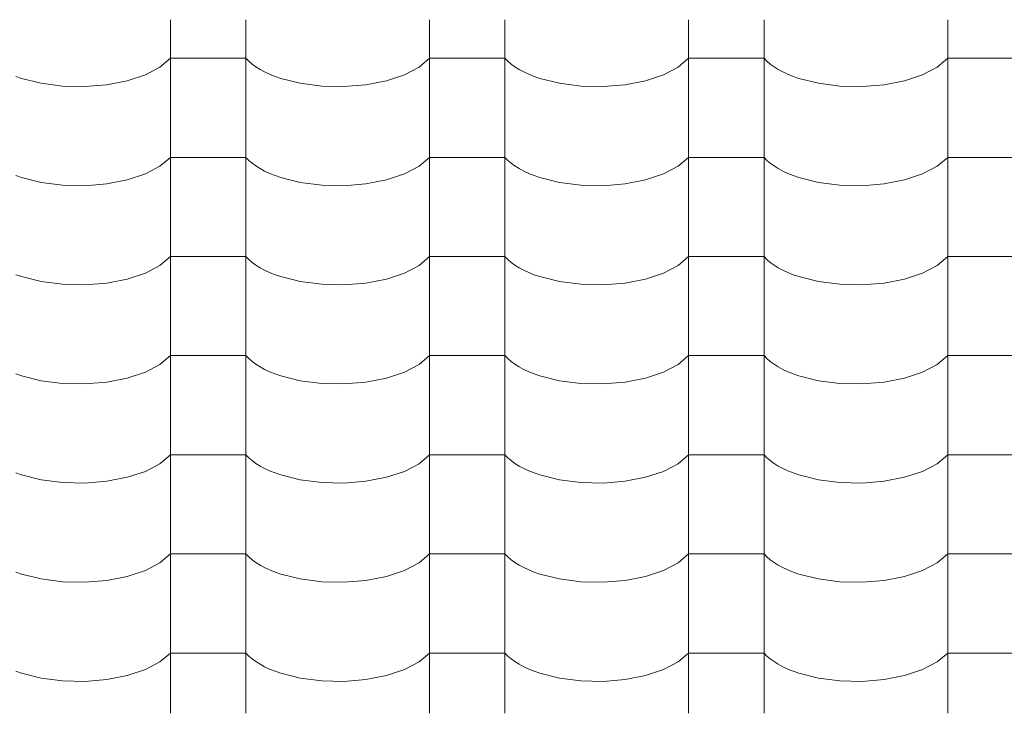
# Model space of a CAD drawing. Header units: millimetres. Extents: x -36478 to 31050, y -14811 to 11827.
# Tile 161 of 217: x -16828 to -16201, y 7904 to 8346. Entities that reach past the tile are written whole.
import ezdxf

# ---------------------------------------------------------------- set-up
doc = ezdxf.new("R2010")
doc.units = ezdxf.units.MM
doc.header["$MEASUREMENT"] = 0
doc.layers.add('Nové_Výplně - Povrchové', color=7, linetype='Continuous')

# ---------------------------------------------------------------- blocks, each defined once
blk = doc.blocks.new('*X13')
at = {"layer": 'Nové_Výplně - Povrchové', "color": 21, "linetype": 'Continuous', "lineweight": 20, "true_color": 0xffaaaa}
for p, q in [((-16731.72, 8345.72), (-16731.72, 8282.84)), ((-16683.69, 8345.72), (-16683.69, 8282.84)), ((-16566.72, 8345.72), (-16566.72, 8282.84)), ((-16518.69, 8345.72), (-16518.69, 8282.84)), ((-16401.72, 8345.72), (-16401.72, 8282.84)), ((-16353.69, 8345.72), (-16353.69, 8282.84)), ((-16236.72, 8345.72), (-16236.72, 8282.84)), ((-16738.39, 8315.5), (-16731.72, 8321.19)), ((-16707.71, 8321.19), (-16731.72, 8321.19)), ((-16683.69, 8321.19), (-16707.71, 8321.19)), ((-16683.69, 8321.19), (-16681.86, 8319.29)), ((-16573.39, 8315.5), (-16566.72, 8321.19)), ((-16542.71, 8321.19), (-16566.72, 8321.19)), ((-16518.69, 8321.19), (-16542.71, 8321.19)), ((-16518.69, 8321.19), (-16516.86, 8319.29)), ((-16408.39, 8315.5), (-16401.72, 8321.19)), ((-16377.71, 8321.19), (-16401.72, 8321.19)), ((-16353.69, 8321.19), (-16377.71, 8321.19)), ((-16353.69, 8321.19), (-16351.86, 8319.29)), ((-16243.39, 8315.5), (-16236.72, 8321.19)), ((-16212.71, 8321.19), (-16236.72, 8321.19)), ((-16188.69, 8321.19), (-16212.71, 8321.19)), ((-16747.7, 8310.63), (-16738.39, 8315.5)), ((-16681.86, 8319.29), (-16679.74, 8317.46)), ((-16679.74, 8317.46), (-16677.34, 8315.71)), ((-16677.34, 8315.71), (-16674.65, 8314.04)), ((-16582.7, 8310.63), (-16573.39, 8315.5)), ((-16516.86, 8319.29), (-16514.74, 8317.46)), ((-16514.74, 8317.46), (-16512.34, 8315.71)), ((-16512.34, 8315.71), (-16509.65, 8314.04)), ((-16417.7, 8310.63), (-16408.39, 8315.5)), ((-16351.86, 8319.29), (-16349.74, 8317.46)), ((-16349.74, 8317.46), (-16347.34, 8315.71)), ((-16347.34, 8315.71), (-16344.65, 8314.04)), ((-16252.7, 8310.63), (-16243.39, 8315.5)), ((-16830.12, 8309.61), (-16826.5, 8308.36)), ((-16826.5, 8308.36), (-16814.05, 8305.25)), ((-16759.18, 8306.84), (-16747.7, 8310.63)), ((-16674.65, 8314.04), (-16671.71, 8312.46)), ((-16671.71, 8312.46), (-16668.53, 8310.98)), ((-16668.53, 8310.98), (-16665.12, 8309.61)), ((-16665.12, 8309.61), (-16661.5, 8308.36)), ((-16661.5, 8308.36), (-16649.05, 8305.25)), ((-16594.18, 8306.84), (-16582.7, 8310.63)), ((-16509.65, 8314.04), (-16506.71, 8312.46)), ((-16506.71, 8312.46), (-16503.53, 8310.98)), ((-16503.53, 8310.98), (-16500.12, 8309.61)), ((-16500.12, 8309.61), (-16496.5, 8308.36)), ((-16496.5, 8308.36), (-16484.05, 8305.25)), ((-16429.18, 8306.84), (-16417.7, 8310.63)), ((-16344.65, 8314.04), (-16341.71, 8312.46)), ((-16341.71, 8312.46), (-16338.53, 8310.98)), ((-16338.53, 8310.98), (-16335.12, 8309.61)), ((-16335.12, 8309.61), (-16331.5, 8308.36)), ((-16331.5, 8308.36), (-16319.05, 8305.25)), ((-16264.18, 8306.84), (-16252.7, 8310.63)), ((-16814.05, 8305.25), (-16800.39, 8303.5)), ((-16800.39, 8303.5), (-16786.21, 8303.18)), ((-16786.21, 8303.18), (-16772.24, 8304.31)), ((-16772.24, 8304.31), (-16759.18, 8306.84)), ((-16649.05, 8305.25), (-16635.39, 8303.5)), ((-16635.39, 8303.5), (-16621.21, 8303.18)), ((-16621.21, 8303.18), (-16607.24, 8304.31)), ((-16607.24, 8304.31), (-16594.18, 8306.84)), ((-16484.05, 8305.25), (-16470.39, 8303.5)), ((-16470.39, 8303.5), (-16456.21, 8303.18)), ((-16456.21, 8303.18), (-16442.24, 8304.31)), ((-16442.24, 8304.31), (-16429.18, 8306.84)), ((-16319.05, 8305.25), (-16305.39, 8303.5)), ((-16305.39, 8303.5), (-16291.21, 8303.18)), ((-16291.21, 8303.18), (-16277.24, 8304.31)), ((-16277.24, 8304.31), (-16264.18, 8306.84)), ((-16731.72, 8282.61), (-16731.72, 8219.74)), ((-16683.69, 8282.61), (-16683.69, 8219.74)), ((-16566.72, 8282.61), (-16566.72, 8219.74)), ((-16518.69, 8282.61), (-16518.69, 8219.74)), ((-16401.72, 8282.61), (-16401.72, 8219.74)), ((-16353.69, 8282.61), (-16353.69, 8219.74)), ((-16236.72, 8282.61), (-16236.72, 8219.74)), ((-16738.39, 8252.39), (-16731.72, 8258.08)), ((-16707.71, 8258.08), (-16731.72, 8258.08)), ((-16683.69, 8258.08), (-16707.71, 8258.08)), ((-16683.69, 8258.08), (-16681.86, 8256.19)), ((-16573.39, 8252.39), (-16566.72, 8258.08)), ((-16542.71, 8258.08), (-16566.72, 8258.08)), ((-16518.69, 8258.08), (-16542.71, 8258.08)), ((-16518.69, 8258.08), (-16516.86, 8256.19)), ((-16408.39, 8252.39), (-16401.72, 8258.08)), ((-16377.71, 8258.08), (-16401.72, 8258.08)), ((-16353.69, 8258.08), (-16377.71, 8258.08)), ((-16353.69, 8258.08), (-16351.86, 8256.19)), ((-16243.39, 8252.39), (-16236.72, 8258.08)), ((-16212.71, 8258.08), (-16236.72, 8258.08)), ((-16188.69, 8258.08), (-16212.71, 8258.08)), ((-16747.7, 8247.53), (-16738.39, 8252.39)), ((-16681.86, 8256.19), (-16679.74, 8254.36)), ((-16679.74, 8254.36), (-16677.34, 8252.6)), ((-16677.34, 8252.6), (-16674.65, 8250.93)), ((-16582.7, 8247.53), (-16573.39, 8252.39)), ((-16516.86, 8256.19), (-16514.74, 8254.36)), ((-16514.74, 8254.36), (-16512.34, 8252.6)), ((-16512.34, 8252.6), (-16509.65, 8250.93)), ((-16417.7, 8247.53), (-16408.39, 8252.39)), ((-16351.86, 8256.19), (-16349.74, 8254.36)), ((-16349.74, 8254.36), (-16347.34, 8252.6)), ((-16347.34, 8252.6), (-16344.65, 8250.93)), ((-16252.7, 8247.53), (-16243.39, 8252.39)), ((-16830.12, 8246.51), (-16826.5, 8245.25)), ((-16826.5, 8245.25), (-16814.05, 8242.15)), ((-16759.18, 8243.73), (-16747.7, 8247.53)), ((-16674.65, 8250.93), (-16671.71, 8249.35)), ((-16671.71, 8249.35), (-16668.53, 8247.88)), ((-16668.53, 8247.88), (-16665.12, 8246.51)), ((-16665.12, 8246.51), (-16661.5, 8245.25)), ((-16661.5, 8245.25), (-16649.05, 8242.15)), ((-16594.18, 8243.73), (-16582.7, 8247.53)), ((-16509.65, 8250.93), (-16506.71, 8249.35)), ((-16506.71, 8249.35), (-16503.53, 8247.88)), ((-16503.53, 8247.88), (-16500.12, 8246.51)), ((-16500.12, 8246.51), (-16496.5, 8245.25)), ((-16496.5, 8245.25), (-16484.05, 8242.15)), ((-16429.18, 8243.73), (-16417.7, 8247.53)), ((-16344.65, 8250.93), (-16341.71, 8249.35)), ((-16341.71, 8249.35), (-16338.53, 8247.88)), ((-16338.53, 8247.88), (-16335.12, 8246.51)), ((-16335.12, 8246.51), (-16331.5, 8245.25)), ((-16331.5, 8245.25), (-16319.05, 8242.15)), ((-16264.18, 8243.73), (-16252.7, 8247.53)), ((-16814.05, 8242.15), (-16800.39, 8240.39)), ((-16800.39, 8240.39), (-16786.21, 8240.07)), ((-16786.21, 8240.07), (-16772.24, 8241.21)), ((-16772.24, 8241.21), (-16759.18, 8243.73)), ((-16649.05, 8242.15), (-16635.39, 8240.39)), ((-16635.39, 8240.39), (-16621.21, 8240.07)), ((-16621.21, 8240.07), (-16607.24, 8241.21)), ((-16607.24, 8241.21), (-16594.18, 8243.73)), ((-16484.05, 8242.15), (-16470.39, 8240.39)), ((-16470.39, 8240.39), (-16456.21, 8240.07)), ((-16456.21, 8240.07), (-16442.24, 8241.21)), ((-16442.24, 8241.21), (-16429.18, 8243.73)), ((-16319.05, 8242.15), (-16305.39, 8240.39)), ((-16305.39, 8240.39), (-16291.21, 8240.07)), ((-16291.21, 8240.07), (-16277.24, 8241.21)), ((-16277.24, 8241.21), (-16264.18, 8243.73)), ((-16731.72, 8219.51), (-16731.72, 8156.63)), ((-16683.69, 8219.51), (-16683.69, 8156.63)), ((-16566.72, 8219.51), (-16566.72, 8156.63)), ((-16518.69, 8219.51), (-16518.69, 8156.63)), ((-16401.72, 8219.51), (-16401.72, 8156.63)), ((-16353.69, 8219.51), (-16353.69, 8156.63)), ((-16236.72, 8219.51), (-16236.72, 8156.63)), ((-16747.7, 8184.42), (-16738.39, 8189.29)), ((-16738.39, 8189.29), (-16731.72, 8194.98)), ((-16707.71, 8194.98), (-16731.72, 8194.98)), ((-16683.69, 8194.98), (-16707.71, 8194.98)), ((-16683.69, 8194.98), (-16681.86, 8193.08)), ((-16681.86, 8193.08), (-16679.74, 8191.25)), ((-16679.74, 8191.25), (-16677.34, 8189.5)), ((-16677.34, 8189.5), (-16674.65, 8187.83)), ((-16582.7, 8184.42), (-16573.39, 8189.29)), ((-16573.39, 8189.29), (-16566.72, 8194.98)), ((-16542.71, 8194.98), (-16566.72, 8194.98)), ((-16518.69, 8194.98), (-16542.71, 8194.98)), ((-16518.69, 8194.98), (-16516.86, 8193.08)), ((-16516.86, 8193.08), (-16514.74, 8191.25)), ((-16514.74, 8191.25), (-16512.34, 8189.5)), ((-16512.34, 8189.5), (-16509.65, 8187.83)), ((-16417.7, 8184.42), (-16408.39, 8189.29)), ((-16408.39, 8189.29), (-16401.72, 8194.98)), ((-16377.71, 8194.98), (-16401.72, 8194.98)), ((-16353.69, 8194.98), (-16377.71, 8194.98)), ((-16353.69, 8194.98), (-16351.86, 8193.08)), ((-16351.86, 8193.08), (-16349.74, 8191.25)), ((-16349.74, 8191.25), (-16347.34, 8189.5)), ((-16347.34, 8189.5), (-16344.65, 8187.83)), ((-16252.7, 8184.42), (-16243.39, 8189.29)), ((-16243.39, 8189.29), (-16236.72, 8194.98)), ((-16212.71, 8194.98), (-16236.72, 8194.98)), ((-16188.69, 8194.98), (-16212.71, 8194.98)), ((-16830.12, 8183.4), (-16826.5, 8182.15)), ((-16759.18, 8180.63), (-16747.7, 8184.42)), ((-16674.65, 8187.83), (-16671.71, 8186.25)), ((-16671.71, 8186.25), (-16668.53, 8184.77)), ((-16668.53, 8184.77), (-16665.12, 8183.4)), ((-16665.12, 8183.4), (-16661.5, 8182.15)), ((-16594.18, 8180.63), (-16582.7, 8184.42)), ((-16509.65, 8187.83), (-16506.71, 8186.25)), ((-16506.71, 8186.25), (-16503.53, 8184.77)), ((-16503.53, 8184.77), (-16500.12, 8183.4)), ((-16500.12, 8183.4), (-16496.5, 8182.15)), ((-16429.18, 8180.63), (-16417.7, 8184.42)), ((-16344.65, 8187.83), (-16341.71, 8186.25)), ((-16341.71, 8186.25), (-16338.53, 8184.77)), ((-16338.53, 8184.77), (-16335.12, 8183.4)), ((-16335.12, 8183.4), (-16331.5, 8182.15)), ((-16264.18, 8180.63), (-16252.7, 8184.42)), ((-16826.5, 8182.15), (-16814.05, 8179.04)), ((-16814.05, 8179.04), (-16800.39, 8177.29)), ((-16800.39, 8177.29), (-16786.21, 8176.97)), ((-16786.21, 8176.97), (-16772.24, 8178.1)), ((-16772.24, 8178.1), (-16759.18, 8180.63)), ((-16661.5, 8182.15), (-16649.05, 8179.04)), ((-16649.05, 8179.04), (-16635.39, 8177.29)), ((-16635.39, 8177.29), (-16621.21, 8176.97)), ((-16621.21, 8176.97), (-16607.24, 8178.1)), ((-16607.24, 8178.1), (-16594.18, 8180.63)), ((-16496.5, 8182.15), (-16484.05, 8179.04)), ((-16484.05, 8179.04), (-16470.39, 8177.29)), ((-16470.39, 8177.29), (-16456.21, 8176.97)), ((-16456.21, 8176.97), (-16442.24, 8178.1)), ((-16442.24, 8178.1), (-16429.18, 8180.63)), ((-16331.5, 8182.15), (-16319.05, 8179.04)), ((-16319.05, 8179.04), (-16305.39, 8177.29)), ((-16305.39, 8177.29), (-16291.21, 8176.97)), ((-16291.21, 8176.97), (-16277.24, 8178.1)), ((-16277.24, 8178.1), (-16264.18, 8180.63)), ((-16731.72, 8156.41), (-16731.72, 8093.53)), ((-16683.69, 8156.41), (-16683.69, 8093.53)), ((-16566.72, 8156.41), (-16566.72, 8093.53)), ((-16518.69, 8156.41), (-16518.69, 8093.53)), ((-16401.72, 8156.41), (-16401.72, 8093.53)), ((-16353.69, 8156.41), (-16353.69, 8093.53)), ((-16236.72, 8156.41), (-16236.72, 8093.53)), ((-16747.7, 8121.32), (-16738.39, 8126.18)), ((-16738.39, 8126.18), (-16731.72, 8131.87)), ((-16707.71, 8131.87), (-16731.72, 8131.87)), ((-16683.69, 8131.87), (-16707.71, 8131.87)), ((-16683.69, 8131.87), (-16681.86, 8129.98)), ((-16681.86, 8129.98), (-16679.74, 8128.15)), ((-16679.74, 8128.15), (-16677.34, 8126.39)), ((-16677.34, 8126.39), (-16674.65, 8124.72)), ((-16582.7, 8121.32), (-16573.39, 8126.18)), ((-16573.39, 8126.18), (-16566.72, 8131.87)), ((-16542.71, 8131.87), (-16566.72, 8131.87)), ((-16518.69, 8131.87), (-16542.71, 8131.87)), ((-16518.69, 8131.87), (-16516.86, 8129.98)), ((-16516.86, 8129.98), (-16514.74, 8128.15)), ((-16514.74, 8128.15), (-16512.34, 8126.39)), ((-16512.34, 8126.39), (-16509.65, 8124.72)), ((-16417.7, 8121.32), (-16408.39, 8126.18)), ((-16408.39, 8126.18), (-16401.72, 8131.87)), ((-16377.71, 8131.87), (-16401.72, 8131.87)), ((-16353.69, 8131.87), (-16377.71, 8131.87)), ((-16353.69, 8131.87), (-16351.86, 8129.98)), ((-16351.86, 8129.98), (-16349.74, 8128.15)), ((-16349.74, 8128.15), (-16347.34, 8126.39)), ((-16347.34, 8126.39), (-16344.65, 8124.72)), ((-16252.7, 8121.32), (-16243.39, 8126.18)), ((-16243.39, 8126.18), (-16236.72, 8131.87)), ((-16212.71, 8131.87), (-16236.72, 8131.87)), ((-16188.69, 8131.87), (-16212.71, 8131.87)), ((-16830.12, 8120.3), (-16826.5, 8119.04)), ((-16759.18, 8117.53), (-16747.7, 8121.32)), ((-16674.65, 8124.72), (-16671.71, 8123.14)), ((-16671.71, 8123.14), (-16668.53, 8121.67)), ((-16668.53, 8121.67), (-16665.12, 8120.3)), ((-16665.12, 8120.3), (-16661.5, 8119.04)), ((-16594.18, 8117.53), (-16582.7, 8121.32)), ((-16509.65, 8124.72), (-16506.71, 8123.14)), ((-16506.71, 8123.14), (-16503.53, 8121.67)), ((-16503.53, 8121.67), (-16500.12, 8120.3)), ((-16500.12, 8120.3), (-16496.5, 8119.04)), ((-16429.18, 8117.53), (-16417.7, 8121.32)), ((-16344.65, 8124.72), (-16341.71, 8123.14)), ((-16341.71, 8123.14), (-16338.53, 8121.67)), ((-16338.53, 8121.67), (-16335.12, 8120.3)), ((-16335.12, 8120.3), (-16331.5, 8119.04)), ((-16264.18, 8117.53), (-16252.7, 8121.32)), ((-16826.5, 8119.04), (-16814.05, 8115.94)), ((-16814.05, 8115.94), (-16800.39, 8114.18)), ((-16800.39, 8114.18), (-16786.21, 8113.86)), ((-16786.21, 8113.86), (-16772.24, 8115)), ((-16772.24, 8115), (-16759.18, 8117.53)), ((-16661.5, 8119.04), (-16649.05, 8115.94)), ((-16649.05, 8115.94), (-16635.39, 8114.18)), ((-16635.39, 8114.18), (-16621.21, 8113.86)), ((-16621.21, 8113.86), (-16607.24, 8115)), ((-16607.24, 8115), (-16594.18, 8117.53)), ((-16496.5, 8119.04), (-16484.05, 8115.94)), ((-16484.05, 8115.94), (-16470.39, 8114.18)), ((-16470.39, 8114.18), (-16456.21, 8113.86)), ((-16456.21, 8113.86), (-16442.24, 8115)), ((-16442.24, 8115), (-16429.18, 8117.53)), ((-16331.5, 8119.04), (-16319.05, 8115.94)), ((-16319.05, 8115.94), (-16305.39, 8114.18)), ((-16305.39, 8114.18), (-16291.21, 8113.86)), ((-16291.21, 8113.86), (-16277.24, 8115)), ((-16277.24, 8115), (-16264.18, 8117.53)), ((-16731.72, 8093.3), (-16731.72, 8030.42)), ((-16683.69, 8093.3), (-16683.69, 8030.42)), ((-16566.72, 8093.3), (-16566.72, 8030.42)), ((-16518.69, 8093.3), (-16518.69, 8030.42)), ((-16401.72, 8093.3), (-16401.72, 8030.42)), ((-16353.69, 8093.3), (-16353.69, 8030.42)), ((-16236.72, 8093.3), (-16236.72, 8030.42)), ((-16738.39, 8063.08), (-16731.72, 8068.77)), ((-16707.71, 8068.77), (-16731.72, 8068.77)), ((-16683.69, 8068.77), (-16707.71, 8068.77)), ((-16683.69, 8068.77), (-16681.86, 8066.87)), ((-16681.86, 8066.87), (-16679.74, 8065.04)), ((-16679.74, 8065.04), (-16677.34, 8063.29)), ((-16573.39, 8063.08), (-16566.72, 8068.77)), ((-16542.71, 8068.77), (-16566.72, 8068.77)), ((-16518.69, 8068.77), (-16542.71, 8068.77)), ((-16518.69, 8068.77), (-16516.86, 8066.87)), ((-16516.86, 8066.87), (-16514.74, 8065.04)), ((-16514.74, 8065.04), (-16512.34, 8063.29)), ((-16408.39, 8063.08), (-16401.72, 8068.77)), ((-16377.71, 8068.77), (-16401.72, 8068.77)), ((-16353.69, 8068.77), (-16377.71, 8068.77)), ((-16353.69, 8068.77), (-16351.86, 8066.87)), ((-16351.86, 8066.87), (-16349.74, 8065.04)), ((-16349.74, 8065.04), (-16347.34, 8063.29)), ((-16243.39, 8063.08), (-16236.72, 8068.77)), ((-16212.71, 8068.77), (-16236.72, 8068.77)), ((-16188.69, 8068.77), (-16212.71, 8068.77)), ((-16830.12, 8057.19), (-16826.5, 8055.94)), ((-16759.18, 8054.42), (-16747.7, 8058.21)), ((-16747.7, 8058.21), (-16738.39, 8063.08)), ((-16677.34, 8063.29), (-16674.65, 8061.62)), ((-16674.65, 8061.62), (-16671.71, 8060.04)), ((-16671.71, 8060.04), (-16668.53, 8058.56)), ((-16668.53, 8058.56), (-16665.12, 8057.19)), ((-16665.12, 8057.19), (-16661.5, 8055.94)), ((-16594.18, 8054.42), (-16582.7, 8058.21)), ((-16582.7, 8058.21), (-16573.39, 8063.08)), ((-16512.34, 8063.29), (-16509.65, 8061.62)), ((-16509.65, 8061.62), (-16506.71, 8060.04)), ((-16506.71, 8060.04), (-16503.53, 8058.56)), ((-16503.53, 8058.56), (-16500.12, 8057.19)), ((-16500.12, 8057.19), (-16496.5, 8055.94)), ((-16429.18, 8054.42), (-16417.7, 8058.21)), ((-16417.7, 8058.21), (-16408.39, 8063.08)), ((-16347.34, 8063.29), (-16344.65, 8061.62)), ((-16344.65, 8061.62), (-16341.71, 8060.04)), ((-16341.71, 8060.04), (-16338.53, 8058.56)), ((-16338.53, 8058.56), (-16335.12, 8057.19)), ((-16335.12, 8057.19), (-16331.5, 8055.94)), ((-16264.18, 8054.42), (-16252.7, 8058.21)), ((-16252.7, 8058.21), (-16243.39, 8063.08)), ((-16826.5, 8055.94), (-16814.05, 8052.84)), ((-16814.05, 8052.84), (-16800.39, 8051.08)), ((-16800.39, 8051.08), (-16786.21, 8050.76)), ((-16786.21, 8050.76), (-16772.24, 8051.89)), ((-16772.24, 8051.89), (-16759.18, 8054.42)), ((-16661.5, 8055.94), (-16649.05, 8052.84)), ((-16649.05, 8052.84), (-16635.39, 8051.08)), ((-16635.39, 8051.08), (-16621.21, 8050.76)), ((-16621.21, 8050.76), (-16607.24, 8051.89)), ((-16607.24, 8051.89), (-16594.18, 8054.42)), ((-16496.5, 8055.94), (-16484.05, 8052.84)), ((-16484.05, 8052.84), (-16470.39, 8051.08)), ((-16470.39, 8051.08), (-16456.21, 8050.76)), ((-16456.21, 8050.76), (-16442.24, 8051.89)), ((-16442.24, 8051.89), (-16429.18, 8054.42)), ((-16331.5, 8055.94), (-16319.05, 8052.84)), ((-16319.05, 8052.84), (-16305.39, 8051.08)), ((-16305.39, 8051.08), (-16291.21, 8050.76)), ((-16291.21, 8050.76), (-16277.24, 8051.89)), ((-16277.24, 8051.89), (-16264.18, 8054.42)), ((-16731.72, 8030.2), (-16731.72, 7967.32)), ((-16683.69, 8030.2), (-16683.69, 7967.32)), ((-16566.72, 8030.2), (-16566.72, 7967.32)), ((-16518.69, 8030.2), (-16518.69, 7967.32)), ((-16401.72, 8030.2), (-16401.72, 7967.32)), ((-16353.69, 8030.2), (-16353.69, 7967.32)), ((-16236.72, 8030.2), (-16236.72, 7967.32)), ((-16738.39, 7999.97), (-16731.72, 8005.66)), ((-16707.71, 8005.66), (-16731.72, 8005.66)), ((-16683.69, 8005.66), (-16707.71, 8005.66)), ((-16683.69, 8005.66), (-16681.86, 8003.77)), ((-16681.86, 8003.77), (-16679.74, 8001.94)), ((-16679.74, 8001.94), (-16677.34, 8000.18)), ((-16573.39, 7999.97), (-16566.72, 8005.66)), ((-16542.71, 8005.66), (-16566.72, 8005.66)), ((-16518.69, 8005.66), (-16542.71, 8005.66)), ((-16518.69, 8005.66), (-16516.86, 8003.77)), ((-16516.86, 8003.77), (-16514.74, 8001.94)), ((-16514.74, 8001.94), (-16512.34, 8000.18)), ((-16408.39, 7999.97), (-16401.72, 8005.66)), ((-16377.71, 8005.66), (-16401.72, 8005.66)), ((-16353.69, 8005.66), (-16377.71, 8005.66)), ((-16353.69, 8005.66), (-16351.86, 8003.77)), ((-16351.86, 8003.77), (-16349.74, 8001.94)), ((-16349.74, 8001.94), (-16347.34, 8000.18)), ((-16243.39, 7999.97), (-16236.72, 8005.66)), ((-16212.71, 8005.66), (-16236.72, 8005.66)), ((-16188.69, 8005.66), (-16212.71, 8005.66)), ((-16759.18, 7991.32), (-16747.7, 7995.11)), ((-16747.7, 7995.11), (-16738.39, 7999.97)), ((-16677.34, 8000.18), (-16674.65, 7998.51)), ((-16674.65, 7998.51), (-16671.71, 7996.93)), ((-16671.71, 7996.93), (-16668.53, 7995.46)), ((-16668.53, 7995.46), (-16665.12, 7994.09)), ((-16594.18, 7991.32), (-16582.7, 7995.11)), ((-16582.7, 7995.11), (-16573.39, 7999.97)), ((-16512.34, 8000.18), (-16509.65, 7998.51)), ((-16509.65, 7998.51), (-16506.71, 7996.93)), ((-16506.71, 7996.93), (-16503.53, 7995.46)), ((-16503.53, 7995.46), (-16500.12, 7994.09)), ((-16429.18, 7991.32), (-16417.7, 7995.11)), ((-16417.7, 7995.11), (-16408.39, 7999.97)), ((-16347.34, 8000.18), (-16344.65, 7998.51)), ((-16344.65, 7998.51), (-16341.71, 7996.93)), ((-16341.71, 7996.93), (-16338.53, 7995.46)), ((-16338.53, 7995.46), (-16335.12, 7994.09)), ((-16264.18, 7991.32), (-16252.7, 7995.11)), ((-16252.7, 7995.11), (-16243.39, 7999.97)), ((-16830.12, 7994.09), (-16826.5, 7992.83)), ((-16826.5, 7992.83), (-16814.05, 7989.73)), ((-16814.05, 7989.73), (-16800.39, 7987.98)), ((-16786.21, 7987.66), (-16772.24, 7988.79)), ((-16772.24, 7988.79), (-16759.18, 7991.32)), ((-16665.12, 7994.09), (-16661.5, 7992.83)), ((-16661.5, 7992.83), (-16649.05, 7989.73)), ((-16649.05, 7989.73), (-16635.39, 7987.98)), ((-16621.21, 7987.66), (-16607.24, 7988.79)), ((-16607.24, 7988.79), (-16594.18, 7991.32)), ((-16500.12, 7994.09), (-16496.5, 7992.83)), ((-16496.5, 7992.83), (-16484.05, 7989.73)), ((-16484.05, 7989.73), (-16470.39, 7987.98)), ((-16456.21, 7987.66), (-16442.24, 7988.79)), ((-16442.24, 7988.79), (-16429.18, 7991.32)), ((-16335.12, 7994.09), (-16331.5, 7992.83)), ((-16331.5, 7992.83), (-16319.05, 7989.73)), ((-16319.05, 7989.73), (-16305.39, 7987.98)), ((-16291.21, 7987.66), (-16277.24, 7988.79)), ((-16277.24, 7988.79), (-16264.18, 7991.32)), ((-16800.39, 7987.98), (-16786.21, 7987.66)), ((-16635.39, 7987.98), (-16621.21, 7987.66)), ((-16470.39, 7987.98), (-16456.21, 7987.66)), ((-16305.39, 7987.98), (-16291.21, 7987.66)), ((-16731.72, 7967.09), (-16731.72, 7904.21)), ((-16683.69, 7967.09), (-16683.69, 7904.21)), ((-16566.72, 7967.09), (-16566.72, 7904.21)), ((-16518.69, 7967.09), (-16518.69, 7904.21)), ((-16401.72, 7967.09), (-16401.72, 7904.21)), ((-16353.69, 7967.09), (-16353.69, 7904.21)), ((-16236.72, 7967.09), (-16236.72, 7904.21)), ((-16738.39, 7936.87), (-16731.72, 7942.56)), ((-16707.71, 7942.56), (-16731.72, 7942.56)), ((-16683.69, 7942.56), (-16707.71, 7942.56)), ((-16683.69, 7942.56), (-16681.86, 7940.67)), ((-16681.86, 7940.67), (-16679.74, 7938.84)), ((-16679.74, 7938.84), (-16677.34, 7937.08)), ((-16573.39, 7936.87), (-16566.72, 7942.56)), ((-16542.71, 7942.56), (-16566.72, 7942.56)), ((-16518.69, 7942.56), (-16542.71, 7942.56)), ((-16518.69, 7942.56), (-16516.86, 7940.67)), ((-16516.86, 7940.67), (-16514.74, 7938.84)), ((-16514.74, 7938.84), (-16512.34, 7937.08)), ((-16408.39, 7936.87), (-16401.72, 7942.56)), ((-16377.71, 7942.56), (-16401.72, 7942.56)), ((-16353.69, 7942.56), (-16377.71, 7942.56)), ((-16353.69, 7942.56), (-16351.86, 7940.67)), ((-16351.86, 7940.67), (-16349.74, 7938.84)), ((-16349.74, 7938.84), (-16347.34, 7937.08)), ((-16243.39, 7936.87), (-16236.72, 7942.56)), ((-16212.71, 7942.56), (-16236.72, 7942.56)), ((-16188.69, 7942.56), (-16212.71, 7942.56)), ((-16759.18, 7928.21), (-16747.7, 7932)), ((-16747.7, 7932), (-16738.39, 7936.87)), ((-16677.34, 7937.08), (-16674.65, 7935.41)), ((-16674.65, 7935.41), (-16671.71, 7933.83)), ((-16671.71, 7933.83), (-16668.53, 7932.35)), ((-16668.53, 7932.35), (-16665.12, 7930.98)), ((-16594.18, 7928.21), (-16582.7, 7932)), ((-16582.7, 7932), (-16573.39, 7936.87)), ((-16512.34, 7937.08), (-16509.65, 7935.41)), ((-16509.65, 7935.41), (-16506.71, 7933.83)), ((-16506.71, 7933.83), (-16503.53, 7932.35)), ((-16503.53, 7932.35), (-16500.12, 7930.98)), ((-16429.18, 7928.21), (-16417.7, 7932)), ((-16417.7, 7932), (-16408.39, 7936.87)), ((-16347.34, 7937.08), (-16344.65, 7935.41)), ((-16344.65, 7935.41), (-16341.71, 7933.83)), ((-16341.71, 7933.83), (-16338.53, 7932.35)), ((-16338.53, 7932.35), (-16335.12, 7930.98)), ((-16264.18, 7928.21), (-16252.7, 7932)), ((-16252.7, 7932), (-16243.39, 7936.87)), ((-16830.12, 7930.98), (-16826.5, 7929.73)), ((-16826.5, 7929.73), (-16814.05, 7926.63)), ((-16814.05, 7926.63), (-16800.39, 7924.87)), ((-16786.21, 7924.55), (-16772.24, 7925.68)), ((-16772.24, 7925.68), (-16759.18, 7928.21)), ((-16665.12, 7930.98), (-16661.5, 7929.73)), ((-16661.5, 7929.73), (-16649.05, 7926.63)), ((-16649.05, 7926.63), (-16635.39, 7924.87)), ((-16621.21, 7924.55), (-16607.24, 7925.68)), ((-16607.24, 7925.68), (-16594.18, 7928.21)), ((-16500.12, 7930.98), (-16496.5, 7929.73)), ((-16496.5, 7929.73), (-16484.05, 7926.63)), ((-16484.05, 7926.63), (-16470.39, 7924.87)), ((-16456.21, 7924.55), (-16442.24, 7925.68)), ((-16442.24, 7925.68), (-16429.18, 7928.21)), ((-16335.12, 7930.98), (-16331.5, 7929.73)), ((-16331.5, 7929.73), (-16319.05, 7926.63)), ((-16319.05, 7926.63), (-16305.39, 7924.87)), ((-16291.21, 7924.55), (-16277.24, 7925.68)), ((-16277.24, 7925.68), (-16264.18, 7928.21)), ((-16800.39, 7924.87), (-16786.21, 7924.55)), ((-16635.39, 7924.87), (-16621.21, 7924.55)), ((-16470.39, 7924.87), (-16456.21, 7924.55)), ((-16305.39, 7924.87), (-16291.21, 7924.55))]:
    blk.add_line(p, q, dxfattribs=at)
blk = doc.blocks.new('výplň_6_1', base_point=(0, 0))
at = {"layer": 'Nové_Výplně - Povrchové', "color": 21, "linetype": 'Continuous', "lineweight": 20, "true_color": 0xffaaaa}
blk.add_blockref('*X13', (0, 0), dxfattribs=at)

msp = doc.modelspace()

# ---------------------------------------------------------------- block references
at = {"layer": 'Nové_Výplně - Povrchové', "color": 21, "linetype": 'Continuous', "lineweight": 20, "true_color": 0xffaaaa}
msp.add_blockref('výplň_6_1', (0, 0), dxfattribs=at)

doc.saveas('drawing.dxf')
